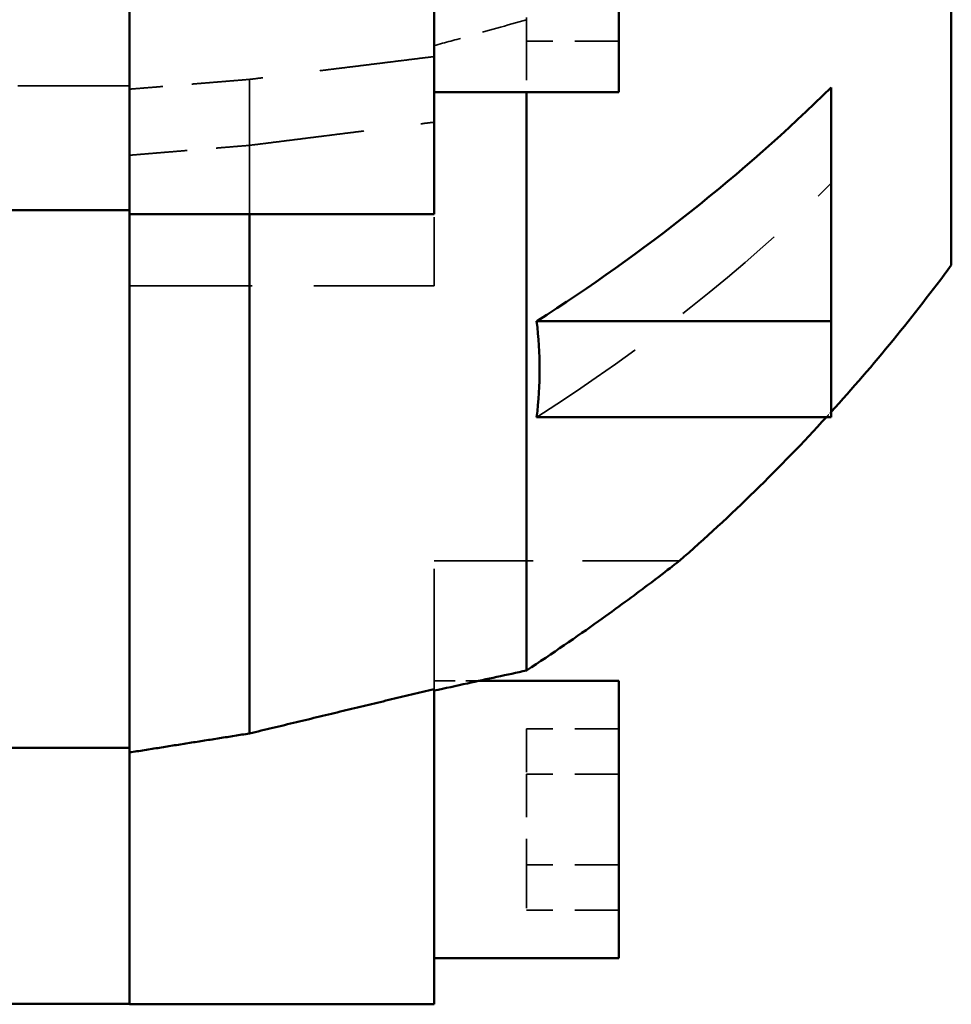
# Model space of a CAD drawing. Header units: millimetres. Extents: x -34725 to 178350, y -13707 to 126150.
# Tile 87 of 256: x -14887 to -14786, y 19190 to 19297. Entities that reach past the tile are written whole.
import ezdxf

# ---------------------------------------------------------------- set-up
doc = ezdxf.new("R2010")
doc.units = ezdxf.units.MM
doc.linetypes.add('DASHED', pattern=[0.75, 0.5, -0.25])
for name, color, linetype, lineweight in [('AM_0', 7, 'CONTINUOUS', 50), ('Sichtbar (ISO)', 7, 'CONTINUOUS', 50), ('Verdeckt (ISO)', 7, 'DASHED', 35)]:
    doc.layers.add(name, color=color, linetype=linetype, lineweight=lineweight)

# ---------------------------------------------------------------- blocks, each defined once
blk = doc.blocks.new('A$C5cacc3fa')
at = {"layer": 'Sichtbar (ISO)'}
for p, q in [((-1491.33, -2030.27), (-1491.33, -2028.79)), ((-1458.33, -2028.79), (-1491.33, -2028.79)), ((-1458.33, -2028.79), (-1458.33, -2030.27)), ((-1458.33, -2028.84), (-1438.4, -2028.84)), ((-1491.33, -2030.27), (-1491.33, -2062.91)), ((-1458.33, -2030.27), (-1458.33, -2056.04)), ((-1511.33, -2033.79), (-1511.33, -2063.79)), ((-1491.33, -2033.79), (-1511.33, -2033.79)), ((-1458.33, -2114.3), (-1458.33, -2056.04)), ((-1443.56, -2056.54), (-1458.33, -2056.54)), ((-1471.33, -2114.3), (-1471.33, -2058.1)), ((-1496.13, -2063.79), (-1511.33, -2063.79)), ((-1501.33, -2127.52), (-1501.33, -2064.92)), ((-1502.43, -2092.33), (-1534.33, -2092.33)), ((-1534.33, -2092.33), (-1534.33, -2102.71)), ((-1534.33, -2102.71), (-1502.43, -2102.71)), ((-1534.33, -2102.71), (-1534.33, -2128.02)), ((-1547.33, -2628.79), (-1547.33, -2108.79)), ((-1491.33, -2114.89), (-1491.33, -2114.3)), ((-1458.33, -2114.3), (-1491.33, -2114.3)), ((-1491.33, -2114.89), (-1491.33, -2149.63)), ((-1458.33, -2114.3), (-1458.33, -2114.89)), ((-1458.33, -2114.73), (-1438.33, -2114.73)), ((-1458.33, -2114.89), (-1458.33, -2149.63)), ((-1511.33, -2127.52), (-1511.33, -2157.52)), ((-1491.33, -2127.52), (-1511.33, -2127.52))]:
    blk.add_line(p, q, dxfattribs=at)
for start, end in [(131.1471, 137.5218), (137.7472, 143.6282)]:
    blk.add_arc((-1386.29, -2227.39), 200, start, end, dxfattribs=at)
blk.add_ellipse((-1386.15, -2248.2), major_axis=(200.12, -0.54), ratio=0.892867, start_param=2.193251, end_param=2.406947, dxfattribs=at)
for points, weights in [([(-1458.33, -2056.04), (-1464.85, -2057.08), (-1471.33, -2058.1)], [1, 1.00000581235, 1]), ([(-1471.33, -2058.1), (-1481.42, -2060.53), (-1491.33, -2062.91)], [1, 1.0000324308, 1])]:
    blk.add_rational_spline(points, weights, degree=2, dxfattribs=at)
for points, knots in [([(-1491.33, -2062.74), (-1492.53, -2063), (-1493.73, -2063.26), (-1497.06, -2063.99), (-1499.2, -2064.46), (-1501.33, -2064.92)], [3.0150004, 3.0150004, 3.0150004, 3.0150004, 3.3549461, 3.3549461, 3.9628977, 3.9628977, 3.9628977, 3.9628977]), ([(-1501.33, -2064.92), (-1504.15, -2066.78), (-1506.79, -2068.59), (-1511.17, -2071.71), (-1512.99, -2073.05), (-1515.61, -2075.02), (-1516.52, -2075.73), (-1517.49, -2076.48), (-1517.74, -2076.67), (-1517.87, -2076.78), (-1517.89, -2076.79), (-1517.89, -2076.79)], [-76.122252, -76.122252, -76.122252, -76.122252, -73.81835, -73.81835, -71.778538, -71.778538, -70.113111, -70.113111, -69.048394, -69.048394, -68.664743, -68.664743, -68.664743, -68.664743]), ([(-1502.43, -2092.33), (-1502.64, -2094.1), (-1502.74, -2095.83), (-1502.74, -2097.52), (-1502.74, -2099.21), (-1502.64, -2100.95), (-1502.43, -2102.71)], [-1.122726, -1.122726, -1.122726, -1.122726, 0, 0, 0, 1.122726, 1.122726, 1.122726, 1.122726])]:
    blk.add_open_spline(points, degree=3, knots=knots, dxfattribs=at)
at = {"layer": 'Verdeckt (ISO)', "ltscale": 9.523383}
for p, q in [((-1511.33, -2038.97), (-1501.33, -2038.97)), ((-1511.33, -2043.88), (-1501.33, -2043.88)), ((-1511.33, -2053.7), (-1501.33, -2053.7)), ((-1511.33, -2058.6), (-1501.33, -2058.6)), ((-1511.33, -2133.03), (-1501.33, -2133.03))]:
    blk.add_line(p, q, dxfattribs=at)
at = {"layer": 'Verdeckt (ISO)', "ltscale": 9.347156}
for p, q in [((-1501.33, -2043.88), (-1501.33, -2038.97)), ((-1501.33, -2053.7), (-1501.33, -2043.88)), ((-1501.33, -2058.6), (-1501.33, -2053.7)), ((-1501.33, -2135.58), (-1501.33, -2133.03))]:
    blk.add_line(p, q, dxfattribs=at)
at = {"layer": 'Verdeckt (ISO)', "ltscale": 26.043617}
blk.add_line((-1491.33, -2062.91), (-1491.33, -2076.79), dxfattribs=at)
at = {"layer": 'Verdeckt (ISO)', "ltscale": 4.575207}
blk.add_line((-1491.33, -2063.79), (-1496.13, -2063.79), dxfattribs=at)
at = {"layer": 'Verdeckt (ISO)', "ltscale": 21.417301}
blk.add_line((-1491.33, -2076.79), (-1517.89, -2076.79), dxfattribs=at)
at = {"layer": 'Verdeckt (ISO)', "ltscale": 0.997197}
blk.add_line((-1491.33, -2106.79), (-1491.33, -2106.53), dxfattribs=at)
at = {"layer": 'Verdeckt (ISO)', "ltscale": 26.608612}
blk.add_line((-1458.33, -2106.53), (-1491.33, -2106.53), dxfattribs=at)
at = {"layer": 'Verdeckt (ISO)', "ltscale": 14.414419}
blk.add_line((-1491.33, -2106.79), (-1491.33, -2114.3), dxfattribs=at)
at = {"layer": 'Verdeckt (ISO)', "ltscale": 28.947098}
blk.add_line((-1471.33, -2128.89), (-1471.33, -2114.3), dxfattribs=at)
at = {"layer": 'Verdeckt (ISO)', "ltscale": 8.435425}
blk.add_line((-1501.33, -2133.03), (-1501.33, -2127.52), dxfattribs=at)
at = {"layer": 'Verdeckt (ISO)', "ltscale": 24.189648}
blk.add_line((-1458.33, -2128.19), (-1438.33, -2128.19), dxfattribs=at)
at = {"layer": 'Verdeckt (ISO)', "ltscale": 0.749319}
blk.add_arc((-1386.29, -2227.39), 200, 137.5218, 137.7472, dxfattribs=at)
at = {"layer": 'Verdeckt (ISO)', "ltscale": 25.861143}
blk.add_ellipse((-1386.15, -2237.82), major_axis=(200.12, -0.54), ratio=0.892867, start_param=2.193251, end_param=2.406948, dxfattribs=at)
at = {"layer": 'Verdeckt (ISO)', "ltscale": 12.550978}
blk.add_rational_spline([(-1458.33, -2120.68), (-1464.85, -2121.22), (-1471.33, -2121.75)], [1, 1.00000598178, 1], degree=2, dxfattribs=at)
at = {"layer": 'Verdeckt (ISO)', "ltscale": 24.952312}
blk.add_rational_spline([(-1471.33, -2121.75), (-1481.42, -2123.02), (-1491.33, -2124.26)], [1, 1.00003339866, 1], degree=2, dxfattribs=at)
at = {"layer": 'Verdeckt (ISO)', "ltscale": 12.546185}
blk.add_rational_spline([(-1471.33, -2128.89), (-1464.85, -2128.36), (-1458.33, -2127.83)], [1, 1.0000058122, 1], degree=2, dxfattribs=at)
at = {"layer": 'Verdeckt (ISO)', "ltscale": 24.930536}
blk.add_rational_spline([(-1491.33, -2131.36), (-1481.42, -2130.13), (-1471.33, -2128.89)], [1, 1.00003243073, 1], degree=2, dxfattribs=at)
at = {"layer": 'Verdeckt (ISO)', "ltscale": 9.893517}
blk.add_open_spline([(-1501.33, -2135.35), (-1499.2, -2134.74), (-1497.06, -2134.13), (-1493.73, -2133.2), (-1492.53, -2132.88), (-1491.33, -2132.55)], degree=3, knots=[2.7469945, 2.7469945, 2.7469945, 2.7469945, 3.3549461, 3.3549461, 3.6948918, 3.6948918, 3.6948918, 3.6948918], dxfattribs=at)

msp = doc.modelspace()

# ---------------------------------------------------------------- block references
at = {"layer": 'AM_0', "rotation": 179.9999999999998}
msp.add_blockref('A$C5cacc3fa', (-16333.649, 17161.21), dxfattribs=at)

doc.saveas('drawing.dxf')
